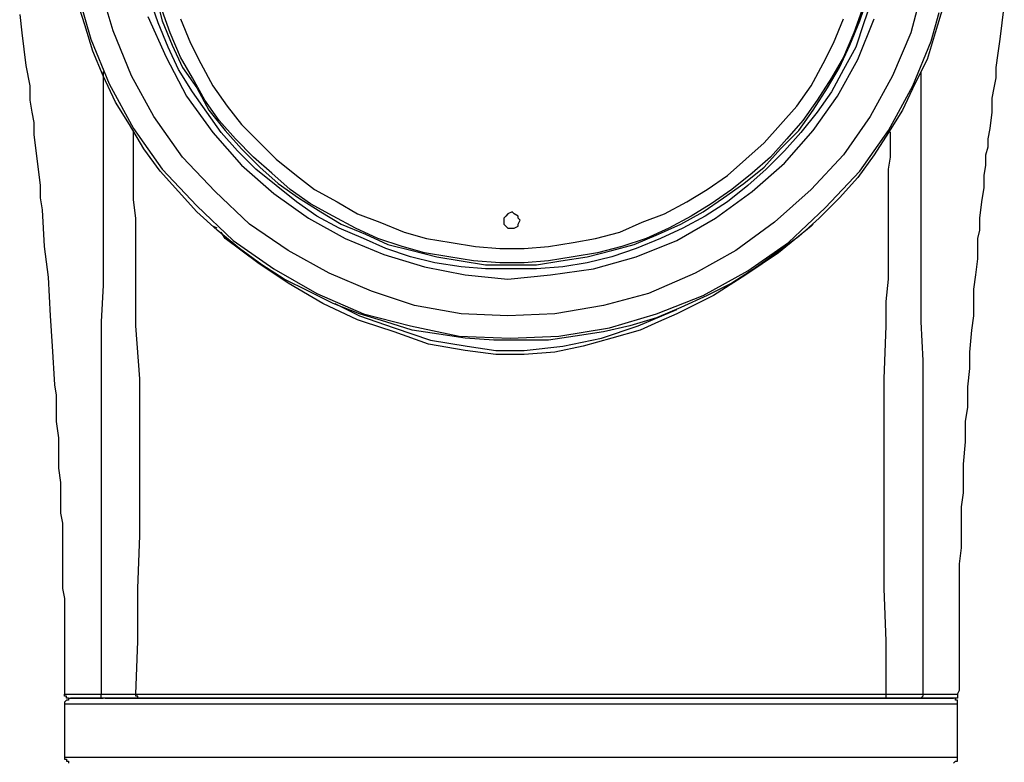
# Model space of a CAD drawing. Header units: millimetres. Extents: x 3 to 297, y 2 to 209.
# Tile 20 of 92: x 110 to 127, y 50 to 63. Entities that reach past the tile are written whole.
import ezdxf

# ---------------------------------------------------------------- set-up
doc = ezdxf.new("R2010")
doc.units = ezdxf.units.MM
doc.layers.get('0').update_dxf_attribs({"linetype": 'CONTINUOUS'})

msp = doc.modelspace()

# ---------------------------------------------------------------- linework, layer by layer
at = {"color": 0}
for p, q in [((110.666, 63.536), (110.913, 62.6883)), ((111.301, 62.8304), (111.055, 63.6404)), ((125.342, 63.6062), (125.13, 62.7944)), ((110.808, 62.9348), (110.666, 63.3938)), ((112.077, 62.9708), (111.937, 63.3938)), ((112.043, 63.4298), (112.147, 63.0068)), ((124.248, 63.0068), (124.39, 63.4298)), ((124.46, 63.3938), (124.318, 62.9708)), ((112.29, 62.7944), (112.147, 63.1832)), ((124.284, 63.1832), (124.142, 62.7944)), ((125.695, 63.2534), (125.553, 62.7944)), ((126.717, 62.9708), (126.753, 63.2534)), ((109.678, 63.1112), (109.714, 62.7944)), ((111.901, 63.077), (112.219, 62.3715)), ((112.147, 63.0068), (112.324, 62.5821)), ((112.466, 63.041), (112.642, 62.6181)), ((123.789, 62.6181), (123.965, 63.041)), ((124.072, 62.5821), (124.248, 63.0068)), ((124.214, 62.3355), (124.495, 63.041)), ((125.483, 62.654), (125.625, 63.1472)), ((110.949, 62.4777), (110.808, 62.9348)), ((112.254, 62.5479), (112.077, 62.9708)), ((124.318, 62.9708), (124.178, 62.5479)), ((126.683, 62.6883), (126.717, 62.9708)), ((109.714, 62.7944), (109.75, 62.5119)), ((110.913, 62.6883), (111.231, 61.9125)), ((111.618, 62.0529), (111.301, 62.8304)), ((112.466, 62.3715), (112.29, 62.7944)), ((124.142, 62.7944), (123.965, 62.3715)), ((125.13, 62.7944), (124.813, 62.0529)), ((125.553, 62.7944), (125.413, 62.3355)), ((126.647, 62.4417), (126.683, 62.6883)), ((109.75, 62.5119), (109.784, 62.2293)), ((112.43, 62.1591), (112.254, 62.5479)), ((112.324, 62.5821), (112.5, 62.1951)), ((112.642, 62.6181), (112.819, 62.2653)), ((123.613, 62.2653), (123.789, 62.6181)), ((123.895, 62.1951), (124.072, 62.5821)), ((124.178, 62.5479), (123.965, 62.1591)), ((125.166, 61.8765), (125.483, 62.654)), ((111.125, 62.0529), (110.949, 62.4777)), ((112.219, 62.3715), (112.572, 61.7001)), ((112.677, 62.0187), (112.466, 62.3715)), ((123.965, 62.3715), (123.755, 62.0187)), ((123.861, 61.7001), (124.214, 62.3355)), ((125.413, 62.3355), (125.2, 61.9125)), ((126.611, 62.1951), (126.647, 62.4417)), ((109.784, 62.2293), (109.854, 61.8765)), ((112.677, 61.7721), (112.43, 62.1591)), ((112.5, 62.1951), (112.748, 61.8423)), ((112.819, 62.2653), (113.029, 61.8765)), ((123.402, 61.8765), (123.613, 62.2653)), ((123.685, 61.8423), (123.895, 62.1951)), ((123.965, 62.1591), (123.755, 61.7721)), ((126.611, 62.0187), (126.611, 62.1951)), ((111.125, 62.1249), (111.125, 62.0529)), ((111.337, 61.5957), (111.125, 62.0529)), ((111.125, 62.0529), (111.125, 61.8765)), ((112.007, 61.3473), (111.618, 62.0529)), ((112.889, 61.6299), (112.677, 62.0187)), ((123.755, 62.0187), (123.508, 61.6299)), ((124.813, 62.0529), (124.424, 61.3473)), ((125.306, 62.1249), (125.306, 62.0529)), ((125.306, 62.0529), (125.306, 61.8765)), ((126.577, 61.8423), (126.611, 62.0187)), ((109.854, 61.8765), (109.854, 61.6299)), ((111.125, 61.8765), (111.125, 61.6299)), ((111.231, 61.9125), (111.654, 61.1367)), ((112.748, 61.8423), (112.959, 61.4535)), ((113.029, 61.8765), (113.278, 61.5237)), ((123.155, 61.5237), (123.402, 61.8765)), ((123.436, 61.4535), (123.685, 61.8423)), ((124.743, 61.1008), (125.166, 61.8765)), ((125.2, 61.9125), (124.99, 61.4535)), ((125.306, 61.8765), (125.306, 61.6299)), ((126.541, 61.6659), (126.577, 61.8423)), ((112.572, 61.7001), (113.029, 61.0665)), ((112.925, 61.4193), (112.677, 61.7721)), ((123.436, 61.1008), (123.861, 61.7001)), ((123.755, 61.7721), (123.508, 61.4193)), ((126.541, 61.4193), (126.541, 61.6659)), ((109.854, 61.6299), (109.89, 61.4193)), ((111.125, 61.6299), (111.125, 61.3473)), ((111.584, 61.2069), (111.337, 61.5957)), ((113.135, 61.2771), (112.889, 61.6299)), ((113.278, 61.5237), (113.524, 61.2069)), ((122.873, 61.2069), (123.155, 61.5237)), ((123.508, 61.6299), (123.26, 61.2771)), ((125.306, 61.6299), (125.306, 61.3473)), ((109.89, 61.4193), (109.926, 61.2429)), ((111.125, 61.3473), (111.125, 60.9946)), ((112.5, 60.6418), (112.007, 61.3473)), ((113.171, 61.0665), (112.925, 61.4193)), ((112.959, 61.4535), (113.242, 61.1008)), ((123.19, 61.1008), (123.436, 61.4535)), ((123.508, 61.4193), (123.226, 61.0665)), ((124.424, 61.3473), (123.965, 60.6778)), ((124.99, 61.4535), (124.743, 61.0665)), ((125.306, 61.3473), (125.306, 60.9946)), ((126.507, 61.1367), (126.541, 61.4193)), ((109.926, 61.2429), (109.926, 61.0306)), ((111.831, 60.784), (111.584, 61.2069)), ((111.654, 61.1367), (112.147, 60.4312)), ((113.418, 60.9604), (113.135, 61.2771)), ((113.524, 61.2069), (113.841, 60.8902)), ((122.59, 60.8902), (122.873, 61.2069)), ((123.26, 61.2771), (122.979, 60.9604)), ((126.471, 60.9604), (126.507, 61.1367)), ((109.926, 61.0306), (109.96, 60.748)), ((111.125, 60.9946), (111.125, 60.5716)), ((111.654, 61.0665), (111.654, 61.1008)), ((111.654, 60.9604), (111.654, 61.0665)), ((111.654, 60.8182), (111.654, 60.9604)), ((113.029, 61.0665), (113.524, 60.5014)), ((113.454, 60.748), (113.171, 61.0665)), ((113.242, 61.1008), (113.524, 60.784)), ((113.735, 60.6418), (113.418, 60.9604)), ((122.979, 60.9604), (122.696, 60.6418)), ((122.873, 60.784), (123.19, 61.1008)), ((122.943, 60.5374), (123.436, 61.1008)), ((123.226, 61.0665), (122.943, 60.748)), ((124.248, 60.3952), (124.743, 61.1008)), ((124.743, 61.0665), (124.495, 60.6778)), ((124.777, 61.0665), (124.743, 61.1008)), ((124.777, 60.9604), (124.777, 61.0665)), ((124.777, 60.8182), (124.777, 60.9604)), ((125.306, 60.9946), (125.306, 60.5716)), ((126.471, 60.8182), (126.471, 60.9604)), ((111.654, 60.6418), (111.654, 60.8182)), ((113.841, 60.8902), (114.124, 60.6076)), ((122.273, 60.6076), (122.59, 60.8902)), ((124.777, 60.6418), (124.777, 60.8182)), ((126.435, 60.6778), (126.471, 60.8182)), ((109.96, 60.748), (109.996, 60.4312)), ((111.654, 60.4312), (111.654, 60.6418)), ((112.113, 60.3952), (111.831, 60.784)), ((113.065, 60.0424), (112.5, 60.6418)), ((113.771, 60.4312), (113.454, 60.748)), ((113.524, 60.784), (113.841, 60.4654)), ((114.053, 60.361), (113.735, 60.6418)), ((122.696, 60.6418), (122.378, 60.361)), ((122.59, 60.4654), (122.873, 60.784)), ((122.943, 60.748), (122.626, 60.4312)), ((123.965, 60.6778), (123.402, 60.0784)), ((124.495, 60.6778), (124.214, 60.289)), ((124.743, 60.4312), (124.777, 60.6418)), ((126.435, 60.5014), (126.435, 60.6778)), ((111.125, 60.5716), (111.125, 60.1126)), ((113.524, 60.5014), (114.088, 60.0082)), ((113.841, 60.4654), (114.16, 60.1846)), ((114.124, 60.6076), (114.476, 60.325)), ((121.955, 60.325), (122.273, 60.6076)), ((122.238, 60.1846), (122.59, 60.4654)), ((122.378, 60.0424), (122.943, 60.5374)), ((125.306, 60.5716), (125.306, 60.1126)), ((126.401, 60.325), (126.435, 60.5014)), ((109.996, 60.4312), (110.031, 60.1486)), ((111.654, 60.1846), (111.654, 60.4312)), ((112.43, 60.0424), (112.113, 60.3952)), ((112.147, 60.4312), (112.748, 59.7958)), ((114.124, 60.1486), (113.771, 60.4312)), ((114.37, 60.0784), (114.053, 60.361)), ((114.476, 60.325), (114.793, 60.0784)), ((121.602, 60.0784), (121.955, 60.325)), ((122.378, 60.361), (122.025, 60.0784)), ((122.626, 60.4312), (122.308, 60.1486)), ((123.649, 59.7598), (124.248, 60.3952)), ((124.214, 60.289), (123.895, 59.9362)), ((124.743, 60.1846), (124.743, 60.4312)), ((126.401, 60.1126), (126.401, 60.325)), ((110.031, 60.1486), (110.031, 59.9362)), ((111.125, 60.1126), (111.125, 59.5835)), ((111.654, 59.902), (111.654, 60.1846)), ((114.476, 59.866), (114.124, 60.1486)), ((114.16, 60.1846), (114.512, 59.9362)), ((121.885, 59.9362), (122.238, 60.1846)), ((122.308, 60.1486), (121.955, 59.866)), ((124.743, 59.902), (124.743, 60.1846)), ((125.306, 60.1126), (125.306, 59.5835)), ((126.365, 59.866), (126.401, 60.1126)), ((110.031, 59.9362), (110.067, 59.7256)), ((112.748, 59.6896), (112.43, 60.0424)), ((113.665, 59.479), (113.065, 60.0424)), ((114.088, 60.0082), (114.689, 59.5835)), ((114.723, 59.8318), (114.37, 60.0784)), ((114.512, 59.9362), (114.899, 59.6896)), ((114.793, 60.0784), (115.182, 59.866)), ((121.249, 59.866), (121.602, 60.0784)), ((121.532, 59.6896), (121.885, 59.9362)), ((122.025, 60.0784), (121.672, 59.8318)), ((121.744, 59.5835), (122.378, 60.0424)), ((123.402, 60.0784), (122.767, 59.5133)), ((123.895, 59.9362), (123.542, 59.5835)), ((111.69, 59.5835), (111.654, 59.902)), ((112.748, 59.7958), (113.382, 59.1965)), ((114.829, 59.6194), (114.476, 59.866)), ((115.112, 59.6194), (114.723, 59.8318)), ((115.182, 59.866), (115.535, 59.6554)), ((120.862, 59.6554), (121.249, 59.866)), ((121.672, 59.8318), (121.32, 59.6194)), ((121.955, 59.866), (121.568, 59.6194)), ((124.743, 59.5835), (124.743, 59.902)), ((126.33, 59.5835), (126.365, 59.866)), ((110.067, 59.7256), (110.103, 59.0903)), ((113.101, 59.3729), (112.748, 59.6896)), ((115.218, 59.4071), (114.829, 59.6194)), ((114.899, 59.6896), (115.252, 59.479)), ((115.499, 59.4071), (115.112, 59.6194)), ((115.535, 59.6554), (115.923, 59.5133)), ((118.11, 59.6194), (118.074, 59.5835)), ((118.145, 59.6554), (118.11, 59.6194)), ((118.217, 59.6896), (118.145, 59.6554)), ((118.251, 59.6554), (118.217, 59.6896)), ((118.321, 59.6194), (118.251, 59.6554)), ((118.321, 59.5835), (118.321, 59.6194)), ((120.474, 59.5133), (120.862, 59.6554)), ((121.32, 59.6194), (120.933, 59.4071)), ((121.143, 59.479), (121.532, 59.6896)), ((121.568, 59.6194), (121.179, 59.4071)), ((123.013, 59.1605), (123.649, 59.7598)), ((111.125, 59.5835), (111.125, 59.0201)), ((111.69, 59.2667), (111.69, 59.5835)), ((113.101, 59.4071), (113.029, 59.4431)), ((114.336, 59.0201), (113.665, 59.479)), ((114.689, 59.5835), (115.322, 59.2307)), ((115.252, 59.479), (115.675, 59.3027)), ((115.923, 59.5133), (116.346, 59.3369)), ((118.074, 59.5835), (118.074, 59.5492)), ((118.074, 59.5492), (118.074, 59.479)), ((118.074, 59.479), (118.11, 59.4431)), ((118.11, 59.4431), (118.145, 59.4071)), ((118.251, 59.4071), (118.321, 59.4431)), ((118.357, 59.5492), (118.321, 59.5835)), ((118.321, 59.479), (118.357, 59.5492)), ((118.321, 59.4431), (118.321, 59.479)), ((120.085, 59.3369), (120.474, 59.5133)), ((120.756, 59.3027), (121.143, 59.479)), ((121.073, 59.1965), (121.744, 59.5835)), ((122.767, 59.5133), (122.097, 59.0201)), ((123.402, 59.4431), (122.837, 58.9841)), ((123.542, 59.5835), (123.19, 59.2667)), ((123.436, 59.479), (123.402, 59.4431)), ((124.743, 59.2667), (124.743, 59.5835)), ((125.306, 59.5835), (125.306, 59.0201)), ((126.33, 59.3729), (126.33, 59.5835)), ((111.69, 58.8779), (111.69, 59.2667)), ((113.488, 59.0543), (113.101, 59.3729)), ((113.242, 59.2307), (113.171, 59.3369)), ((115.641, 59.2307), (115.218, 59.4071)), ((115.888, 59.2307), (115.499, 59.4071)), ((115.675, 59.3027), (116.064, 59.1263)), ((116.346, 59.3369), (116.733, 59.2307)), ((118.145, 59.4071), (118.217, 59.4071)), ((118.217, 59.4071), (118.251, 59.4071)), ((119.662, 59.2307), (120.085, 59.3369)), ((120.333, 59.1263), (120.756, 59.3027)), ((120.933, 59.4071), (120.544, 59.2307)), ((121.179, 59.4071), (120.79, 59.2307)), ((123.19, 59.2667), (122.803, 58.9841)), ((124.743, 58.8779), (124.743, 59.2667)), ((126.294, 59.2307), (126.33, 59.3729)), ((110.103, 59.0903), (110.173, 58.5611)), ((113.807, 58.8077), (113.242, 59.2307)), ((113.382, 59.1965), (114.088, 58.7015)), ((115.322, 59.2307), (115.994, 58.9499)), ((116.028, 59.0543), (115.641, 59.2307)), ((116.31, 59.0903), (115.888, 59.2307)), ((116.064, 59.1263), (116.487, 59.0201)), ((116.699, 58.9841), (116.31, 59.0903)), ((116.733, 59.2307), (117.158, 59.1605)), ((117.158, 59.1605), (117.581, 59.0903)), ((117.581, 59.0903), (118.004, 59.0543)), ((118.427, 59.0543), (118.85, 59.0903)), ((118.85, 59.0903), (119.275, 59.1605)), ((119.275, 59.1605), (119.662, 59.2307)), ((120.121, 59.0903), (119.698, 58.9841)), ((119.944, 59.0201), (120.333, 59.1263)), ((120.544, 59.2307), (120.121, 59.0903)), ((120.79, 59.2307), (120.367, 59.0543)), ((120.367, 58.9139), (121.073, 59.1965)), ((122.308, 58.6673), (123.013, 59.1605)), ((126.294, 59.0543), (126.294, 59.2307)), ((111.125, 59.0201), (111.125, 58.4207)), ((113.877, 58.7735), (113.488, 59.0543)), ((115.042, 58.6313), (114.336, 59.0201)), ((115.994, 58.9499), (116.699, 58.7375)), ((116.453, 58.9139), (116.028, 59.0543)), ((116.876, 58.8077), (116.453, 58.9139)), ((116.487, 59.0201), (116.91, 58.9139)), ((117.122, 58.9139), (116.699, 58.9841)), ((116.91, 58.9139), (117.335, 58.8437)), ((117.545, 58.8437), (117.122, 58.9139)), ((118.004, 59.0543), (118.427, 59.0543)), ((119.275, 58.9139), (118.85, 58.8437)), ((119.063, 58.8437), (119.521, 58.9139)), ((119.698, 58.9841), (119.275, 58.9139)), ((119.521, 58.9139), (119.944, 59.0201)), ((119.944, 58.9139), (119.521, 58.8077)), ((119.628, 58.7015), (120.367, 58.9139)), ((120.367, 59.0543), (119.944, 58.9139)), ((122.097, 59.0201), (121.392, 58.6313)), ((122.837, 58.9841), (122.273, 58.5971)), ((122.803, 58.9841), (122.414, 58.7015)), ((125.306, 59.0201), (125.306, 58.4207)), ((126.294, 58.8779), (126.294, 59.0543)), ((111.69, 58.5251), (111.69, 58.8779)), ((114.336, 58.4549), (113.807, 58.8077)), ((114.264, 58.5251), (113.877, 58.7735)), ((117.335, 58.7375), (116.876, 58.8077)), ((117.335, 58.8437), (117.758, 58.7735)), ((118.004, 58.8077), (117.545, 58.8437)), ((117.758, 58.7735), (118.217, 58.7735)), ((118.427, 58.8077), (118.004, 58.8077)), ((118.217, 58.7735), (118.64, 58.7735)), ((118.85, 58.8437), (118.427, 58.8077)), ((118.64, 58.7735), (119.063, 58.8437)), ((119.521, 58.8077), (119.098, 58.7375)), ((124.743, 58.5251), (124.743, 58.8779)), ((126.258, 58.5971), (126.294, 58.8779)), ((114.088, 58.7015), (114.829, 58.2785)), ((115.781, 58.3145), (115.042, 58.6313)), ((116.699, 58.7375), (117.405, 58.5971)), ((117.758, 58.7015), (117.335, 58.7375)), ((117.405, 58.5971), (118.145, 58.5251)), ((118.217, 58.7015), (117.758, 58.7015)), ((118.145, 58.5251), (118.886, 58.5971)), ((118.64, 58.7015), (118.217, 58.7015)), ((119.098, 58.7375), (118.64, 58.7015)), ((118.886, 58.5971), (119.628, 58.7015)), ((121.392, 58.6313), (120.58, 58.2785)), ((121.532, 58.2443), (122.308, 58.6673)), ((122.273, 58.5971), (121.708, 58.2443)), ((122.414, 58.7015), (122.025, 58.4549)), ((126.224, 58.3487), (126.258, 58.5971)), ((110.173, 58.5611), (110.207, 57.8915)), ((111.125, 58.4207), (111.089, 57.7854)), ((111.69, 58.1381), (111.69, 58.5251)), ((114.689, 58.3145), (114.264, 58.5251)), ((114.935, 58.1021), (114.336, 58.4549)), ((122.025, 58.4549), (121.602, 58.2443)), ((124.707, 58.1381), (124.743, 58.5251)), ((125.306, 58.4207), (125.306, 57.7854)), ((115.112, 58.1021), (114.689, 58.3145)), ((114.829, 58.2785), (115.641, 57.9258)), ((116.523, 58.0679), (115.781, 58.3145)), ((120.58, 58.2785), (119.804, 58.0679)), ((120.72, 57.9258), (121.532, 58.2443)), ((121.708, 58.2443), (121.073, 57.9258)), ((121.602, 58.2443), (121.143, 58.0319)), ((126.224, 58.1021), (126.224, 58.3487)), ((111.69, 57.7152), (111.69, 58.1381)), ((115.535, 57.8196), (114.935, 58.1021)), ((115.571, 57.9258), (115.112, 58.1021)), ((115.146, 58.1021), (115.571, 57.8915)), ((117.335, 57.9258), (116.523, 58.0679)), ((119.804, 58.0679), (118.956, 57.9258)), ((124.707, 57.7152), (124.707, 58.1381)), ((126.224, 57.8915), (126.224, 58.1021)), ((110.207, 57.8915), (110.243, 57.3624)), ((116.028, 57.7854), (115.571, 57.9258)), ((115.571, 57.8915), (116.17, 57.6792)), ((115.641, 57.9258), (116.453, 57.7152)), ((118.145, 57.8915), (117.335, 57.9258)), ((118.956, 57.9258), (118.145, 57.8915)), ((119.908, 57.6792), (120.72, 57.9258)), ((120.403, 57.7152), (121.073, 57.996)), ((121.143, 58.0319), (120.72, 57.8556)), ((121.073, 57.9258), (120.756, 57.7854)), ((126.188, 57.6432), (126.224, 57.8915)), ((111.089, 57.7854), (111.089, 57.114)), ((111.76, 56.7972), (111.69, 57.7152)), ((115.641, 57.7854), (115.535, 57.8196)), ((116.17, 57.609), (115.641, 57.7854)), ((116.487, 57.6432), (116.028, 57.7854)), ((116.453, 57.7152), (117.299, 57.5388)), ((119.768, 57.5028), (120.403, 57.7152)), ((120.261, 57.7152), (119.804, 57.609)), ((120.72, 57.8556), (120.261, 57.7152)), ((120.756, 57.7854), (120.438, 57.6432)), ((124.671, 56.7972), (124.707, 57.7152)), ((125.306, 57.7854), (125.342, 57.114)), ((116.17, 57.6792), (116.805, 57.4668)), ((116.769, 57.3966), (116.17, 57.609)), ((116.946, 57.573), (116.487, 57.6432)), ((117.405, 57.5028), (116.946, 57.573)), ((119.027, 57.5388), (119.908, 57.6792)), ((119.804, 57.609), (119.309, 57.5388)), ((120.438, 57.6432), (119.944, 57.5028)), ((126.154, 57.2562), (126.188, 57.6432)), ((117.405, 57.2904), (116.769, 57.3966)), ((116.805, 57.4668), (117.439, 57.3624)), ((117.299, 57.5388), (118.181, 57.5028)), ((117.898, 57.4668), (117.405, 57.5028)), ((118.357, 57.4668), (117.898, 57.4668)), ((118.181, 57.5028), (119.027, 57.5388)), ((118.85, 57.4668), (118.357, 57.4668)), ((119.309, 57.5388), (118.85, 57.4668)), ((119.098, 57.3624), (119.768, 57.5028)), ((119.944, 57.5028), (119.451, 57.3624)), ((110.243, 57.3624), (110.279, 56.691)), ((117.934, 57.2202), (117.405, 57.2904)), ((117.439, 57.3624), (117.934, 57.2904)), ((117.934, 57.2904), (118.427, 57.2904)), ((118.427, 57.2202), (117.934, 57.2202)), ((118.427, 57.2904), (119.098, 57.3624)), ((118.956, 57.2562), (118.427, 57.2202)), ((119.451, 57.3624), (118.956, 57.2562)), ((126.154, 56.9736), (126.154, 57.2562)), ((111.089, 57.114), (111.089, 56.4444)), ((125.342, 57.114), (125.342, 56.4444)), ((126.118, 56.6568), (126.154, 56.9736)), ((110.279, 56.691), (110.313, 56.5146)), ((111.76, 55.8793), (111.76, 56.7972)), ((124.671, 55.8793), (124.671, 56.7972)), ((126.118, 56.304), (126.118, 56.6568)), ((110.313, 56.5146), (110.313, 56.2681)), ((111.089, 56.4444), (111.089, 55.7749)), ((125.342, 56.4444), (125.342, 55.7749)), ((110.313, 56.2681), (110.313, 56.0557)), ((126.082, 56.0557), (126.118, 56.304)), ((110.313, 56.0557), (110.349, 55.7749)), ((126.082, 55.7029), (126.082, 56.0557)), ((111.76, 54.9973), (111.76, 55.8793)), ((124.671, 54.9973), (124.671, 55.8793)), ((110.349, 55.7749), (110.349, 55.5985)), ((111.089, 55.7749), (111.089, 55.1395)), ((125.342, 55.7749), (125.342, 55.1395)), ((126.048, 55.3159), (126.082, 55.7029)), ((110.349, 55.5985), (110.349, 55.4221)), ((110.349, 55.4221), (110.349, 55.2457)), ((110.349, 55.2457), (110.383, 54.9973)), ((126.048, 55.0693), (126.048, 55.3159)), ((110.383, 54.9973), (110.383, 54.7165)), ((111.089, 55.1395), (111.089, 54.4682)), ((111.76, 54.0812), (111.76, 54.9973)), ((124.671, 54.0812), (124.671, 54.9973)), ((125.342, 55.1395), (125.342, 54.4682)), ((126.048, 54.821), (126.048, 55.0693)), ((126.012, 54.5744), (126.048, 54.821)), ((110.383, 54.7165), (110.383, 54.4682)), ((126.012, 54.2216), (126.012, 54.5744)), ((110.383, 54.4682), (110.419, 54.2918)), ((111.089, 54.4682), (111.089, 52.8807)), ((125.342, 54.4682), (125.342, 52.8807)), ((110.419, 54.2918), (110.419, 54.1154)), ((126.012, 53.8688), (126.012, 54.2216)), ((110.419, 54.1154), (110.419, 53.975)), ((110.419, 53.975), (110.419, 53.7986)), ((111.724, 53.1633), (111.76, 54.0812)), ((124.671, 53.1633), (124.671, 54.0812)), ((110.419, 53.7986), (110.419, 53.6222)), ((125.978, 53.5862), (126.012, 53.8688)), ((110.419, 53.6222), (110.419, 53.3756)), ((125.978, 53.3756), (125.978, 53.5862)), ((110.419, 53.3756), (110.419, 53.1633)), ((125.978, 53.0931), (125.978, 53.3756)), ((110.419, 53.1633), (110.455, 52.9869)), ((111.724, 52.2471), (111.724, 53.1633)), ((124.707, 52.2471), (124.671, 53.1633)), ((110.455, 52.9869), (110.455, 52.8465)), ((125.978, 52.7763), (125.978, 53.0931)), ((110.455, 52.8465), (110.455, 52.5999)), ((111.089, 52.8807), (111.089, 51.3292)), ((125.342, 52.8807), (125.342, 51.3292)), ((125.978, 52.5639), (125.978, 52.7763)), ((110.455, 52.5999), (110.455, 52.3515)), ((125.978, 52.3173), (125.978, 52.5639)), ((110.455, 52.3515), (110.455, 52.1409)), ((125.978, 52.1049), (125.978, 52.3173)), ((110.455, 52.1409), (110.455, 51.9645)), ((111.69, 51.3292), (111.724, 52.2471)), ((124.707, 51.3292), (124.707, 52.2471)), ((125.978, 51.7881), (125.978, 52.1049)), ((110.455, 51.9645), (110.455, 51.7521)), ((110.455, 51.7521), (110.455, 51.4696)), ((125.978, 51.5415), (125.978, 51.7881)), ((110.455, 51.4696), (110.455, 51.3292)), ((125.942, 51.3292), (125.978, 51.3994)), ((125.978, 51.3994), (125.978, 51.5415)), ((110.455, 51.2932), (110.455, 51.3292)), ((110.455, 51.3292), (110.455, 51.3292)), ((110.455, 51.3292), (110.49, 51.3292)), ((110.49, 51.2932), (110.455, 51.2932)), ((110.49, 51.3292), (110.596, 51.3292)), ((110.49, 51.259), (110.49, 51.2932)), ((110.526, 51.259), (110.49, 51.259)), ((110.526, 51.259), (110.526, 51.259)), ((110.526, 51.259), (110.526, 51.223)), ((110.526, 51.259), (110.526, 51.259)), ((110.526, 51.259), (110.56, 51.259)), ((110.56, 51.259), (110.596, 51.259)), ((110.632, 51.259), (110.56, 51.259)), ((110.596, 51.3292), (110.736, 51.3292)), ((110.596, 51.259), (110.666, 51.259)), ((110.808, 51.259), (110.632, 51.259)), ((110.666, 51.259), (110.772, 51.259)), ((110.736, 51.3292), (110.985, 51.3292)), ((110.772, 51.259), (110.878, 51.259)), ((110.985, 51.259), (110.808, 51.259)), ((110.878, 51.259), (111.055, 51.259)), ((110.985, 51.3292), (111.089, 51.3292)), ((111.161, 51.259), (110.985, 51.259)), ((111.055, 51.259), (111.125, 51.259)), ((111.089, 51.3292), (111.089, 51.3292)), ((111.089, 51.3292), (111.125, 51.3292)), ((111.089, 51.2932), (111.089, 51.3292)), ((111.089, 51.259), (111.089, 51.2932)), ((111.125, 51.259), (111.089, 51.259)), ((111.125, 51.3292), (111.301, 51.3292)), ((111.161, 51.259), (111.125, 51.259)), ((111.161, 51.259), (111.231, 51.259)), ((111.195, 51.259), (111.161, 51.259)), ((111.372, 51.259), (111.195, 51.259)), ((111.231, 51.259), (111.442, 51.259)), ((111.301, 51.3292), (111.514, 51.3292)), ((111.584, 51.259), (111.372, 51.259)), ((111.442, 51.259), (111.69, 51.259)), ((111.514, 51.3292), (111.69, 51.3292)), ((111.76, 51.259), (111.584, 51.259)), ((111.69, 51.3292), (112.147, 51.3292)), ((111.69, 51.2932), (111.69, 51.3292)), ((111.724, 51.2932), (111.69, 51.2932)), ((111.69, 51.259), (111.937, 51.259)), ((111.724, 51.259), (111.724, 51.2932)), ((111.76, 51.259), (111.724, 51.259)), ((112.219, 51.259), (111.76, 51.259)), ((111.76, 51.259), (111.76, 51.259)), ((111.937, 51.259), (112.219, 51.259)), ((112.147, 51.3292), (112.642, 51.3292)), ((112.219, 51.259), (112.536, 51.259)), ((112.677, 51.259), (112.219, 51.259)), ((112.536, 51.259), (112.889, 51.259)), ((112.642, 51.3292), (113.171, 51.3292)), ((113.206, 51.259), (112.677, 51.259)), ((112.889, 51.259), (113.206, 51.259)), ((113.171, 51.3292), (113.841, 51.3292)), ((113.206, 51.259), (113.594, 51.259)), ((113.911, 51.259), (113.206, 51.259)), ((113.594, 51.259), (113.983, 51.259)), ((113.841, 51.3292), (114.583, 51.3292)), ((114.617, 51.259), (113.911, 51.259)), ((113.983, 51.259), (114.406, 51.259)), ((114.406, 51.259), (114.829, 51.259)), ((114.583, 51.3292), (115.358, 51.3292)), ((115.394, 51.259), (114.617, 51.259)), ((114.829, 51.259), (115.252, 51.259)), ((115.252, 51.259), (115.675, 51.259)), ((115.358, 51.3292), (116.204, 51.3292)), ((116.204, 51.259), (115.394, 51.259)), ((115.675, 51.259), (116.134, 51.259)), ((116.134, 51.259), (116.593, 51.259)), ((116.204, 51.3292), (117.016, 51.3292)), ((117.052, 51.259), (116.204, 51.259)), ((116.593, 51.259), (117.086, 51.259)), ((117.016, 51.3292), (117.898, 51.3292)), ((117.898, 51.259), (117.052, 51.259)), ((117.086, 51.259), (117.545, 51.259)), ((117.545, 51.259), (118.04, 51.259)), ((117.898, 51.3292), (118.604, 51.3292)), ((118.604, 51.259), (117.898, 51.259)), ((118.04, 51.259), (118.497, 51.259)), ((118.497, 51.259), (118.992, 51.259)), ((118.604, 51.3292), (119.345, 51.3292)), ((119.309, 51.259), (118.604, 51.259)), ((118.992, 51.259), (119.451, 51.259)), ((120.157, 51.259), (119.309, 51.259)), ((119.345, 51.3292), (120.157, 51.3292)), ((119.451, 51.259), (119.908, 51.259)), ((119.908, 51.259), (120.367, 51.259)), ((120.157, 51.3292), (120.967, 51.3292)), ((120.933, 51.259), (120.157, 51.259)), ((120.367, 51.259), (120.826, 51.259)), ((120.826, 51.259), (121.285, 51.259)), ((121.708, 51.259), (120.933, 51.259)), ((120.967, 51.3292), (121.744, 51.3292)), ((121.285, 51.259), (121.708, 51.259)), ((121.708, 51.259), (122.131, 51.259)), ((122.378, 51.259), (121.708, 51.259)), ((121.744, 51.3292), (122.414, 51.3292)), ((122.131, 51.259), (122.52, 51.259)), ((122.979, 51.259), (122.378, 51.259)), ((122.414, 51.3292), (123.049, 51.3292)), ((122.52, 51.259), (122.907, 51.259)), ((122.907, 51.259), (123.296, 51.259)), ((123.578, 51.259), (122.979, 51.259)), ((123.049, 51.3292), (123.613, 51.3292)), ((123.296, 51.259), (123.613, 51.259)), ((124.108, 51.259), (123.578, 51.259)), ((123.613, 51.3292), (124.142, 51.3292)), ((123.613, 51.259), (123.965, 51.259)), ((123.965, 51.259), (124.248, 51.259)), ((124.637, 51.259), (124.108, 51.259)), ((124.142, 51.3292), (124.354, 51.3292)), ((124.248, 51.259), (124.531, 51.259)), ((124.354, 51.3292), (124.707, 51.3292)), ((124.531, 51.259), (124.813, 51.259)), ((124.637, 51.259), (124.671, 51.259)), ((124.707, 51.259), (124.637, 51.259)), ((124.671, 51.259), (124.707, 51.259)), ((124.707, 51.3292), (124.707, 51.3292)), ((124.707, 51.3292), (124.777, 51.3292)), ((124.707, 51.2932), (124.707, 51.3292)), ((124.707, 51.259), (124.707, 51.2932)), ((124.919, 51.259), (124.707, 51.259)), ((124.777, 51.3292), (124.99, 51.3292)), ((124.813, 51.259), (125.024, 51.259)), ((125.096, 51.259), (124.919, 51.259)), ((124.99, 51.3292), (125.166, 51.3292)), ((125.024, 51.259), (125.236, 51.259)), ((125.272, 51.259), (125.096, 51.259)), ((125.166, 51.3292), (125.342, 51.3292)), ((125.236, 51.259), (125.413, 51.259)), ((125.306, 51.259), (125.272, 51.259)), ((125.483, 51.259), (125.272, 51.259)), ((125.342, 51.2932), (125.306, 51.259)), ((125.342, 51.3292), (125.342, 51.2932)), ((125.342, 51.3292), (125.553, 51.3292)), ((125.413, 51.259), (125.553, 51.259)), ((125.625, 51.259), (125.483, 51.259)), ((125.553, 51.3292), (125.695, 51.3292)), ((125.553, 51.259), (125.695, 51.259)), ((125.801, 51.259), (125.625, 51.259)), ((125.695, 51.3292), (125.835, 51.3292)), ((125.695, 51.259), (125.765, 51.259)), ((125.765, 51.259), (125.835, 51.259)), ((125.871, 51.259), (125.801, 51.259)), ((125.835, 51.3292), (125.906, 51.3292)), ((125.835, 51.259), (125.871, 51.259)), ((125.906, 51.259), (125.871, 51.259)), ((125.906, 51.259), (125.871, 51.259)), ((125.871, 51.259), (125.871, 51.259)), ((125.906, 51.3292), (125.942, 51.3292)), ((125.906, 51.223), (125.906, 51.259)), ((125.942, 51.259), (125.906, 51.259)), ((125.942, 51.3292), (125.942, 51.3292)), ((125.942, 51.3292), (125.942, 51.2932)), ((125.942, 51.2932), (125.942, 51.259)), ((110.49, 51.223), (110.455, 51.1888)), ((110.455, 51.1888), (110.455, 51.1528)), ((110.455, 51.1528), (110.455, 50.2348)), ((110.49, 51.1528), (110.455, 51.1528)), ((110.526, 51.223), (110.49, 51.223)), ((110.56, 51.1528), (110.49, 51.1528)), ((110.632, 51.1528), (110.56, 51.1528)), ((110.736, 51.1528), (110.632, 51.1528)), ((110.878, 51.1528), (110.736, 51.1528)), ((111.055, 51.1528), (110.878, 51.1528)), ((111.265, 51.1528), (111.055, 51.1528)), ((111.478, 51.1528), (111.265, 51.1528)), ((111.724, 51.1528), (111.478, 51.1528)), ((112.007, 51.1528), (111.724, 51.1528)), ((112.29, 51.1528), (112.007, 51.1528)), ((112.606, 51.1528), (112.29, 51.1528)), ((112.959, 51.1528), (112.606, 51.1528)), ((113.312, 51.1528), (112.959, 51.1528)), ((113.701, 51.1528), (113.312, 51.1528)), ((114.088, 51.1528), (113.701, 51.1528)), ((114.512, 51.1528), (114.088, 51.1528)), ((114.935, 51.1528), (114.512, 51.1528)), ((115.358, 51.1528), (114.935, 51.1528)), ((115.817, 51.1528), (115.358, 51.1528)), ((116.276, 51.1528), (115.817, 51.1528)), ((116.733, 51.1528), (116.276, 51.1528)), ((117.228, 51.1528), (116.733, 51.1528)), ((117.687, 51.1528), (117.228, 51.1528)), ((118.181, 51.1528), (117.687, 51.1528)), ((118.64, 51.1528), (118.181, 51.1528)), ((119.133, 51.1528), (118.64, 51.1528)), ((119.592, 51.1528), (119.133, 51.1528)), ((120.051, 51.1528), (119.592, 51.1528)), ((120.51, 51.1528), (120.051, 51.1528)), ((120.967, 51.1528), (120.51, 51.1528)), ((121.426, 51.1528), (120.967, 51.1528)), ((121.849, 51.1528), (121.426, 51.1528)), ((122.238, 51.1528), (121.849, 51.1528)), ((122.66, 51.1528), (122.238, 51.1528)), ((123.049, 51.1528), (122.66, 51.1528)), ((123.402, 51.1528), (123.049, 51.1528)), ((123.755, 51.1528), (123.402, 51.1528)), ((124.072, 51.1528), (123.755, 51.1528)), ((124.354, 51.1528), (124.072, 51.1528)), ((124.637, 51.1528), (124.354, 51.1528)), ((124.883, 51.1528), (124.637, 51.1528)), ((125.13, 51.1528), (124.883, 51.1528)), ((125.342, 51.1528), (125.13, 51.1528)), ((125.519, 51.1528), (125.342, 51.1528)), ((125.659, 51.1528), (125.519, 51.1528)), ((125.765, 51.1528), (125.659, 51.1528)), ((125.871, 51.1528), (125.765, 51.1528)), ((125.906, 51.1528), (125.871, 51.1528)), ((125.942, 51.223), (125.906, 51.223)), ((125.942, 51.1528), (125.906, 51.1528)), ((125.942, 51.1888), (125.942, 51.223)), ((125.942, 51.1528), (125.942, 51.1888)), ((125.942, 50.2348), (125.942, 51.1528)), ((125.942, 51.1528), (125.942, 51.1528)), ((110.455, 50.2348), (110.455, 50.2006)), ((110.455, 50.2348), (110.455, 50.2348)), ((110.455, 50.2348), (110.49, 50.2348)), ((110.455, 50.2006), (110.49, 50.2006)), ((110.49, 50.2348), (110.56, 50.2348)), ((110.49, 50.2006), (110.49, 50.1646)), ((110.56, 50.2348), (110.632, 50.2348)), ((110.632, 50.2348), (110.736, 50.2348)), ((110.736, 50.2348), (110.878, 50.2348)), ((110.878, 50.2348), (111.055, 50.2348)), ((111.055, 50.2348), (111.265, 50.2348)), ((111.265, 50.2348), (111.478, 50.2348)), ((111.478, 50.2348), (111.724, 50.2348)), ((111.724, 50.2348), (112.007, 50.2348)), ((112.007, 50.2348), (112.29, 50.2348)), ((112.29, 50.2348), (112.606, 50.2348)), ((112.606, 50.2348), (112.959, 50.2348)), ((112.959, 50.2348), (113.312, 50.2348)), ((113.312, 50.2348), (113.701, 50.2348)), ((113.701, 50.2348), (114.088, 50.2348)), ((114.088, 50.2348), (114.512, 50.2348)), ((114.512, 50.2348), (114.935, 50.2348)), ((114.935, 50.2348), (115.358, 50.2348)), ((115.358, 50.2348), (115.817, 50.2348)), ((115.817, 50.2348), (116.276, 50.2348)), ((116.276, 50.2348), (116.733, 50.2348)), ((116.733, 50.2348), (117.228, 50.2348)), ((117.228, 50.2348), (117.687, 50.2348)), ((117.687, 50.2348), (118.181, 50.2348)), ((118.181, 50.2348), (118.64, 50.2348)), ((118.64, 50.2348), (119.133, 50.2348)), ((119.133, 50.2348), (119.592, 50.2348)), ((119.592, 50.2348), (120.051, 50.2348)), ((120.051, 50.2348), (120.51, 50.2348)), ((120.51, 50.2348), (120.967, 50.2348)), ((120.967, 50.2348), (121.426, 50.2348)), ((121.426, 50.2348), (121.849, 50.2348)), ((121.849, 50.2348), (122.238, 50.2348)), ((122.238, 50.2348), (122.66, 50.2348)), ((122.66, 50.2348), (123.049, 50.2348)), ((123.049, 50.2348), (123.402, 50.2348)), ((123.402, 50.2348), (123.755, 50.2348)), ((123.755, 50.2348), (124.072, 50.2348)), ((124.072, 50.2348), (124.354, 50.2348)), ((124.354, 50.2348), (124.637, 50.2348)), ((124.637, 50.2348), (124.883, 50.2348)), ((124.883, 50.2348), (125.13, 50.2348)), ((125.13, 50.2348), (125.342, 50.2348)), ((125.342, 50.2348), (125.519, 50.2348)), ((125.519, 50.2348), (125.659, 50.2348)), ((125.659, 50.2348), (125.765, 50.2348)), ((125.765, 50.2348), (125.871, 50.2348)), ((125.871, 50.2348), (125.906, 50.2348)), ((125.906, 50.2348), (125.942, 50.2348)), ((125.942, 50.2006), (125.942, 50.2348)), ((125.942, 50.1646), (125.942, 50.2006)), ((110.49, 50.1646), (110.526, 50.1646)), ((110.526, 50.1646), (110.526, 50.1304)), ((125.871, 50.1304), (125.906, 50.1646)), ((125.906, 50.1646), (125.942, 50.1646))]:
    msp.add_line(p, q, dxfattribs=at)

doc.saveas('drawing.dxf')
